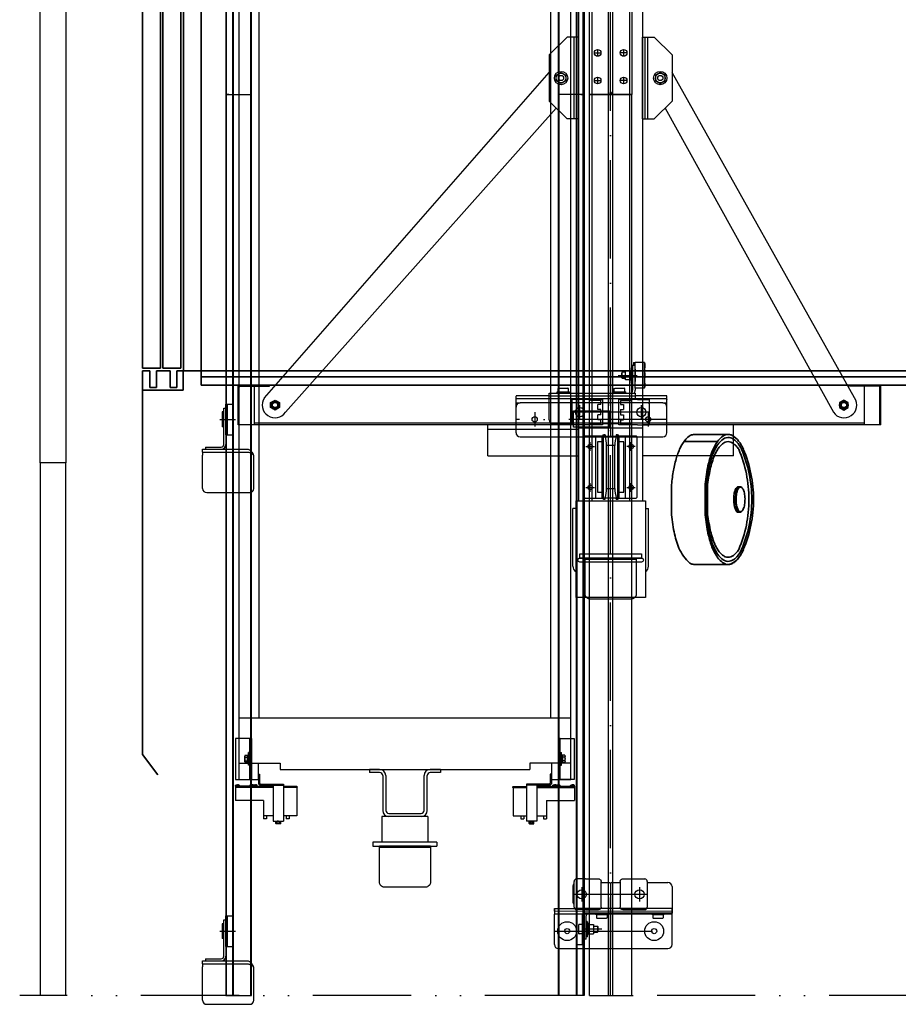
# Model space of a CAD drawing. Header units: millimetres. Extents: x 0 to 25777, y 0 to 11880.
# Tile 8 of 31: x 1815 to 3532, y 6017 to 7941. Entities that reach past the tile are written whole.
import ezdxf

# ---------------------------------------------------------------- set-up
doc = ezdxf.new("R2010")
doc.units = ezdxf.units.MM
doc.header["$LTSCALE"] = 16
for name, pattern in [('ACAD_ISO02W100', [15, 12, -3]), ('ACAD_ISO10W100', [18, 12, -3, 0, -3]), ('ACAD_ISO12W100', [21, 12, -3, 0, -3, 0, -3])]:
    doc.linetypes.add(name, pattern=pattern)
for name, color, linetype in [('Buffers', 161, 'Continuous'), ('Cars', 2, 'Continuous'), ('CarSlings', 252, 'Continuous'), ('CONT_70', 4, 'Continuous'), ('CWT', 252, 'Continuous'), ('DASH_25', 1, 'ACAD_ISO02W100'), ('DASHD_25', 1, 'ACAD_ISO10W100'), ('DASHDD_25', 1, 'ACAD_ISO12W100'), ('Fixings', 25, 'Continuous'), ('Guiderails', 30, 'Continuous')]:
    doc.layers.add(name, color=color, linetype=linetype)
for name, color, linetype, lineweight in [('Car', 2, 'Continuous', 35), ('Centerline', 1, 'ACAD_ISO10W100', 25), ('Doors', 2, 'Continuous', 35), ('Ropesusp', 5, 'Continuous', 35)]:
    doc.layers.add(name, color=color, linetype=linetype, lineweight=lineweight)

# ---------------------------------------------------------------- blocks, each defined once
blk = doc.blocks.new('T-0008158422_Section_TopShaft_0')
at = {"layer": 'CONT_70'}
blk.add_lwpolyline([(-1065, 1041), (-1065, 1041), (-1065, 1041), (-1115, 1041), (-1115, 4441), (-1065, 4441)], close=True, dxfattribs=at)
blk.add_lwpolyline([(-1065, 0), (-1065, 1041), (-1115, 1041), (-1115, 0)], dxfattribs=at)
at = {"layer": 'DASHD_25'}
blk.add_line((0, 0), (0, 4641), dxfattribs=at)
at = {"layer": 'DASHDD_25'}
blk.add_line((955, 0), (-1155, 0), dxfattribs=at)
blk = doc.blocks.new('*U1189')
at = {"layer": 'Centerline'}
blk.add_line((0, 0), (0, 1761), dxfattribs=at)
at = {"layer": 'Guiderails'}
for p, q in [((-41.25, 0), (-41.25, 1761)), ((-41.25, 1761), (41.25, 1761)), ((-4.5, 0), (-4.5, 1761)), ((4.5, 0), (4.5, 1761)), ((41.25, 0), (41.25, 1761)), ((-41.25, 0), (41.25, 0))]:
    blk.add_line(p, q, dxfattribs=at)
blk = doc.blocks.new('*U1191')
at = {"layer": 'Centerline'}
for p, q in [((0, 0), (0, 2500)), ((-31.9, 81), (-18.9, 81)), ((-25.4, 87.5), (-25.4, 74.5)), ((31.9, 81), (18.9, 81)), ((25.4, 87.5), (25.4, 74.5)), ((-31.9, 27), (-18.9, 27)), ((-25.4, 33.5), (-25.4, 20.5)), ((31.9, 27), (18.9, 27)), ((25.4, 33.5), (25.4, 20.5))]:
    blk.add_line(p, q, dxfattribs=at)
at = {"layer": 'Guiderails'}
for p, q in [((-41.2, 0), (-41.2, 2500)), ((-4.5, 0), (-4.5, 2500)), ((4.5, 0), (4.5, 2500)), ((41.3, 2500), (41.3, 0)), ((-1.5, 0), (-41.2, 0)), ((1.5, 3.5), (-1.5, 3.5)), ((-1.5, 3.5), (-1.5, 0)), ((1.5, 0), (1.5, 3.5)), ((41.3, 0), (1.5, 0))]:
    blk.add_line(p, q, dxfattribs=at)
for centre in [(-25.4, 81), (25.4, 81), (-25.4, 27), (25.4, 27)]:
    blk.add_circle(centre, 6.5, dxfattribs=at)
blk = doc.blocks.new('*U1197')
at = {"layer": 'Guiderails'}
for p, q in [((-344, 1760.7), (-350, 1760.7)), ((-350, 1760.7), (-350, 0)), ((-348.5, 0), (-348.5, 1760.7)), ((-344, 1761), (-300, 1761)), ((-344, 1761), (-344, 1760.7)), ((-336.5, 0), (-336.5, 1761)), ((-335, 0), (-335, 1761)), ((-301.5, 0), (-301.5, 1761)), ((-300, 0), (-300, 1761)), ((300, 0), (300, 1761)), ((344, 1761), (300, 1761)), ((301.5, 0), (301.5, 1761)), ((335, 0), (335, 1761)), ((336.5, 0), (336.5, 1761)), ((344, 1761), (344, 1760.7)), ((344, 1760.7), (350, 1760.7)), ((348.5, 0), (348.5, 1760.7)), ((350, 1760.7), (350, 0)), ((-350, 0), (-300, 0)), ((350, 0), (300, 0))]:
    blk.add_line(p, q, dxfattribs=at)
blk = doc.blocks.new('*U1198')
at = {"layer": 'Guiderails'}
for p, q in [((300, 0), (300, 2364)), ((301.5, 0), (301.5, 2364)), ((335, 0), (335, 2364)), ((336.5, 0), (336.5, 2364)), ((348.5, 0), (348.5, 2363.7)), ((350, 2363.7), (350, 0)), ((-350, 1559.7), (-350, 0)), ((-348.5, 0), (-348.5, 1559.7)), ((-336.5, 0), (-336.5, 1560)), ((-335, 0), (-335, 1560)), ((-301.5, 0), (-301.5, 1560)), ((-300, 0), (-300, 1560)), ((-350, 0), (-300, 0)), ((350, 0), (300, 0))]:
    blk.add_line(p, q, dxfattribs=at)
blk = doc.blocks.new('*U1201')
at = {"layer": 'Centerline'}
for p, q in [((-56.5, 85.9), (-56.5, 58.1)), ((0, 93), (0, -34)), ((56.5, 85.9), (56.5, 58.1)), ((-71.5, 72), (71.5, 72)), ((-110, 0), (120, 0)), ((-17.5, 4), (-55, 4))]:
    blk.add_line(p, q, dxfattribs=at)
at = {"layer": 'Fixings'}
for p, q in [((-71.5, 47), (-71.5, 97)), ((-49, 102), (-66.5, 102)), ((-49, 102), (-23.6, 102)), ((-18.5, 47), (-18.5, 97)), ((18.5, 97), (18.5, 47)), ((23.6, 102), (49, 102)), ((49, 102), (66.5, 102)), ((71.5, 97), (71.5, 47)), ((-74, 87), (-74, 58)), ((-18.5, 95), (-2, 95)), ((0, 93), (-2, 95)), ((2, 95), (0, 93)), ((2, 95), (18.5, 95)), ((71.5, 95), (112, 95)), ((120, 87), (120, 35)), ((-110, 39), (-110, 44)), ((-110, 44), (-110, 39)), ((-110, 44), (-70.5, 44)), ((-110, 39), (120, 39.5)), ((-110, 39), (-110, 33)), ((19.5, 44), (-70.5, 44)), ((-49, 42), (-66.5, 42)), ((-52, 35), (-52, 42)), ((-49, 42), (-23.6, 42)), ((120, 44), (19.5, 44)), ((23.6, 42), (49, 42)), ((49, 42), (66.5, 42)), ((120, -26), (120, 44)), ((-110, -26), (-110, 33)), ((120, 33), (-110, 33)), ((-65.9, 34), (-65.9, -26)), ((-65.9, 34), (-55, 34)), ((-55, -26), (-55, 34)), ((-55, 34), (-52, 34)), ((120, 35), (-52, 35)), ((-52, 34), (-52, 24)), ((-52, -16), (-52, 24)), ((-48, -16), (-48, 30)), ((-29.5, 35), (-29.5, 32.5)), ((-5.5, 32.5), (-29.5, 32.5)), ((-27.9, 31.9), (-27.9, 25.8)), ((-7.1, 31.9), (-27.9, 31.9)), ((-27.9, 25.8), (-26.5, 25)), ((-26.5, 31.9), (-26.5, 32.5)), ((-8.5, 25), (-26.5, 25)), ((-8.5, 31.9), (-8.5, 32.5)), ((-7.1, 25.8), (-8.5, 25)), ((-7.1, 31.9), (-7.1, 25.8)), ((-5.5, 35), (-5.5, 32.5)), ((80.5, 35), (80.5, 32.5)), ((104.5, 32.5), (80.5, 32.5)), ((102.9, 31.9), (82.1, 31.9)), ((82.1, 31.9), (82.1, 25.8)), ((82.1, 25.8), (83.5, 25)), ((83.5, 31.9), (83.5, 32.5)), ((101.5, 25), (83.5, 25)), ((101.5, 31.9), (101.5, 32.5)), ((102.9, 25.8), (101.5, 25)), ((102.9, 31.9), (102.9, 25.8)), ((104.5, 35), (104.5, 32.5)), ((-62.5, -5), (-62.5, 13)), ((-61.7, 13), (-62.5, 13)), ((-55, 13), (-61.7, 13)), ((-46, 19), (-48, 19)), ((-46, 19), (-46, -11)), ((-46, 18.5), (-45, 18.5)), ((-45, -10.5), (-45, 18.5)), ((-45, 18.5), (-44.1, 10.5)), ((-44.1, 13), (-44.1, -5)), ((-44.1, 13), (-33.3, 13)), ((-33.3, 13), (-33.3, -5)), ((-33.3, 10), (-25.5, 10)), ((-25.5, 10), (-25, 9.1)), ((-25, 9.1), (-25, -1.1)), ((-25, -1.1), (-25, 9.1)), ((-62.5, -5), (-61.7, -5)), ((-55, -5), (-61.7, -5)), ((-52, -16), (-52, -26)), ((-48, -16), (-52, -16)), ((-46, -11), (-48, -11)), ((-46, -10.5), (-45, -10.5)), ((-45, -10.5), (-44.1, -2.5)), ((-44.1, -5), (-33.3, -5)), ((-33.3, -2), (-25.5, -2)), ((-25.5, -2), (-25, -1.1)), ((-102, -34), (112, -34)), ((-65.9, -26), (-55, -26)), ((-55, -26), (-52, -26))]:
    blk.add_line(p, q, dxfattribs=at)
for centre, radius in [((-56.5, 72), 9), ((56.5, 72), 9), ((-85, 0), 18.5), ((-85, 0), 5.05), ((85, 0), 18.5), ((85, 0), 5.05)]:
    blk.add_circle(centre, radius, dxfattribs=at)
for centre, radius, start, end in [((-66.5, 97), 5, 90, 180), ((66.5, 97), 5, 0, 90), ((-66, 87), 8, 133.764, 180), ((112, 87), 8, 0, 90), ((-66, 58), 8, 180, 226.236), ((-66.5, 47), 5, 180, 270), ((66.5, 47), 5, 270, 0), ((-43, 30), 9, 145.992, 180), ((-43, 30), 5, 90, 180), ((-102, -26), 8, 180, 270), ((112, -26), 8, 270, 0)]:
    blk.add_arc(centre, radius, start, end, dxfattribs=at)
for points, knots in [([(-23.6, 102), (-22.9, 102), (-21.6, 101.8), (-19.9, 100.7), (-18.8, 99), (-18.5, 97.7), (-18.5, 97)], [0, 0, 0, 0, 0.250512, 0.500393, 0.749549, 1, 1, 1, 1]), ([(18.5, 97), (18.5, 97.7), (18.8, 99), (19.9, 100.7), (21.6, 101.8), (22.9, 102), (23.6, 102)], [0, 0, 0, 0, 0.250451, 0.499607, 0.749488, 1, 1, 1, 1]), ([(-110, 44), (-110, 44), (-110, 44), (-110, 44), (-110, 44)], [0, 0, 0, 0, 0.437296, 1, 1, 1, 1]), ([(-18.5, 47), (-18.5, 46.3), (-18.8, 45), (-19.9, 43.3), (-21.6, 42.2), (-22.9, 42), (-23.6, 42)], [0, 0, 0, 0, 0.250451, 0.499607, 0.749488, 1, 1, 1, 1]), ([(23.6, 42), (22.9, 42), (21.6, 42.2), (19.9, 43.3), (18.8, 45), (18.5, 46.3), (18.5, 47)], [0, 0, 0, 0, 0.250512, 0.500393, 0.749549, 1, 1, 1, 1])]:
    blk.add_open_spline(points, degree=3, knots=knots, dxfattribs=at)
blk.add_open_spline([(-110, 39), (-110, 39), (-110, 39), (-110, 39)], degree=3, dxfattribs=at)
blk = doc.blocks.new('*U1203')
at = {"layer": 'Centerline'}
for p, q in [((0, 93), (0, -34)), ((14.5, 86), (52, 86)), ((-60, 0.1), (-60, 27.9)), ((60, 0.1), (60, 27.9)), ((110, 0), (-185, 0)), ((-148.5, 13.9), (-148.5, -13.9)), ((75, 14), (-75, 14)), ((73.5, 13.9), (73.5, -13.9))]:
    blk.add_line(p, q, dxfattribs=at)
at = {"layer": 'Fixings'}
for p, q in [((41, 100.5), (40.1, 92.5)), ((41, 71), (41, 101)), ((41, 101), (43, 101)), ((43, 106), (43, 57)), ((43, 106), (48, 106)), ((44.5, 111), (44.5, 106)), ((44.5, 111), (44.5, 106)), ((44.5, 111), (48, 111)), ((48, 61), (48, 111)), ((66, 111), (48, 111)), ((48, 98), (48, 74)), ((66, 111), (66, 109)), ((66, 93.7), (66, 111)), ((67.4, 109), (66, 109)), ((67.1, 91), (67.1, 101)), ((67.4, 101), (67.1, 101)), ((67.4, 101), (67.4, 109)), ((22.5, 92), (22, 91.1)), ((22, 80.9), (22, 91.1)), ((22, 91.1), (22, 80.9)), ((22.5, 80), (22, 80.9)), ((29.2, 92), (22.5, 92)), ((29.2, 80), (22.5, 80)), ((29.2, 77), (29.2, 95)), ((40.1, 95), (29.2, 95)), ((40.1, 77), (29.2, 77)), ((40.1, 77), (40.1, 95)), ((41, 71.5), (40.1, 79.5)), ((66, 61), (66, 78.3)), ((67.4, 91), (67.1, 91)), ((67.1, 71), (67.1, 81)), ((67.4, 81), (67.1, 81)), ((67.4, 81), (67.4, 91)), ((-102.9, 60.2), (-101.5, 61)), ((-102.9, 54.1), (-102.9, 60.2)), ((-101.5, 61), (-83.5, 61)), ((-82.1, 60.2), (-83.5, 61)), ((-82.1, 54.1), (-82.1, 60.2)), ((7.1, 60.2), (8.5, 61)), ((7.1, 54.1), (7.1, 60.2)), ((8.5, 61), (26.5, 61)), ((27.9, 60.2), (26.5, 61)), ((27.9, 54.1), (27.9, 60.2)), ((41, 71), (43, 71)), ((48, 61), (48, 57)), ((66, 61), (48, 61)), ((66, 61), (66, 63)), ((67.4, 63), (66, 63)), ((67.4, 71), (67.1, 71)), ((67.4, 63), (67.4, 71)), ((-185, 32), (-185, 45.4)), ((-120, 46), (-184, 46)), ((-120, 40), (-184, 40)), ((-120, 51), (47.9, 51)), ((-120, 40), (-120, 51)), ((-120, 46), (48, 46)), ((109, 40), (-120, 40)), ((-120, -1), (-120, 40)), ((-104.5, 53.5), (-80.5, 53.5)), ((-104.5, 51), (-104.5, 53.5)), ((-102.9, 54.1), (-82.1, 54.1)), ((-101.5, 54.1), (-101.5, 53.5)), ((-83.5, 54.1), (-83.5, 53.5)), ((-80.5, 51), (-80.5, 53.5)), ((-52.5, 39), (-75, 39)), ((-75, -11), (-75, 39)), ((-39.5, 39), (-52.5, 39)), ((-39.7, 39), (-39.7, 37)), ((-39.5, 39), (-16, 39)), ((-16, 39), (-16, -11)), ((-16, 39), (-16, -11)), ((5.5, 51), (5.5, 53.5)), ((5.5, 53.5), (29.5, 53.5)), ((7.1, 54.1), (27.9, 54.1)), ((8.5, 54.1), (8.5, 53.5)), ((16, -11), (16, 39)), ((16, -11), (16, 39)), ((39.5, 39), (16, 39)), ((26.5, 54.1), (26.5, 53.5)), ((29.5, 51), (29.5, 53.5)), ((52.5, 39), (39.5, 39)), ((39.7, 39), (39.7, 37)), ((48, 50.9), (48, 40)), ((109, 46), (48, 46)), ((52.5, 39), (75, 39)), ((75, 39), (75, -11)), ((110, 32), (110, 45.4)), ((-185, 32), (-177, 32)), ((-185, -26), (-185, 32)), ((-83.5, 32), (-177, 32)), ((8.5, 32), (-83.5, 32)), ((-19.5, 37), (-39.7, 37)), ((-24.8, 19), (-24.8, 29)), ((-19.5, 29), (-24.8, 29)), ((-19.5, 29), (-19.5, 37)), ((42.2, 32), (8.5, 32)), ((19.5, 37), (19.5, 29)), ((19.5, 37), (39.7, 37)), ((19.5, 29), (24.8, 29)), ((24.8, 29), (24.8, 19)), ((102, 32), (42.2, 32)), ((76, -1), (76, 27)), ((102, 32), (110, 32)), ((110, -26), (110, 32)), ((-72.5, 17), (-2.5, 17)), ((-72.5, -15), (-72.5, 17)), ((-19.5, 19), (-24.8, 19)), ((-24.8, -1), (-24.8, 9)), ((-19.5, 9), (-24.8, 9)), ((-19.5, 9), (-19.5, 19)), ((-2.5, 17), (-2.5, -15)), ((19.5, 19), (19.5, 9)), ((19.5, 19), (24.8, 19)), ((19.5, 9), (24.8, 9)), ((24.8, 9), (24.8, -1)), ((-75, -9), (-112, -9)), ((-52.5, -11), (-75, -11)), ((-2.5, -15), (-72.5, -15)), ((-39.5, -11), (-52.5, -11)), ((-39.7, -11), (-39.7, -9)), ((-19.5, -9), (-39.7, -9)), ((-16, -11), (-39.5, -11)), ((-19.5, -1), (-24.8, -1)), ((-19.5, -9), (-19.5, -1)), ((-2, -9), (-16, -9)), ((-2, -9), (0, -7)), ((0, -7), (2, -9)), ((16, -9), (2, -9)), ((39.5, -11), (16, -11)), ((19.5, -1), (19.5, -9)), ((19.5, -1), (24.8, -1)), ((19.5, -9), (39.7, -9)), ((52.5, -11), (39.5, -11)), ((39.7, -11), (39.7, -9)), ((52.5, -11), (75, -11)), ((-177, -34), (102, -34))]:
    blk.add_line(p, q, dxfattribs=at)
for centre, radius in [((-60, 14), 9), ((60, 14), 9), ((-148.5, 0), 5.05), ((73.5, 0), 5.05)]:
    blk.add_circle(centre, radius, dxfattribs=at)
for centre, radius, start, end in [((37, 57), 6, 270, 0), ((37, 57), 11, 326.7211, 0), ((53, 40), 5, 180, 191.6279), ((-177, 24), 8, 90, 180), ((68, 27), 8, 0, 28.5064), ((102, 24), 8, 0, 90), ((-112, -1), 8, 180, 270), ((68, -1), 8, 331.4936, 0), ((-177, -26), 8, 180, 270), ((102, -26), 8, 270, 0)]:
    blk.add_arc(centre, radius, start, end, dxfattribs=at)
blk.add_ellipse((65.8, 86), major_axis=(0, -8), ratio=0.069927, start_param=0.255389, end_param=2.886204, dxfattribs=at)
for points, knots in [([(-184, 46), (-184.1, 46), (-184.4, 46), (-184.7, 45.9), (-185, 45.7), (-185, 45.5), (-185, 45.4)], [0, 0, 0, 0, 0.343339, 0.60164, 0.800906, 1, 1, 1, 1]), ([(-185, 39), (-185, 39.2), (-184.9, 39.9), (-184.2, 40), (-184, 40)], [0, 0, 0, 0, 0.5, 1, 1, 1, 1]), ([(48, 50.9), (48, 50.9), (48, 51), (47.9, 51), (47.9, 51)], [0, 0, 0, 0, 0.176235, 1, 1, 1, 1]), ([(110, 45.4), (110, 45.5), (110, 45.7), (109.7, 45.9), (109.4, 46), (109.1, 46), (109, 46)], [0, 0, 0, 0, 0.199094, 0.39836, 0.656661, 1, 1, 1, 1]), ([(109, 40), (109.2, 40), (109.9, 39.9), (110, 39.2), (110, 39)], [0, 0, 0, 0, 0.500001, 1, 1, 1, 1])]:
    blk.add_open_spline(points, degree=3, knots=knots, dxfattribs=at)
blk = doc.blocks.new('*U1207')
at = {"layer": 'Centerline'}
blk.add_line((-12, 0), (18.9, 0), dxfattribs=at)
at = {"layer": 'Fixings'}
for p, q in [((-4, -49), (-4, 22)), ((-4, 22), (0, 22)), ((0, -30), (0, 30)), ((0, 30), (13.9, 30)), ((3, -30), (3, 30)), ((13.9, -30), (13.9, 30)), ((-7, 14.5), (-7, -14.5)), ((-4, 14.5), (-7, 14.5)), ((0, 14), (0, -49)), ((-4, -14.5), (-7, -14.5)), ((0, -30), (13.9, -30)), ((-40, -54), (-40, -58)), ((-40, -54), (-9, -54)), ((-45.5, -64), (-45.5, -58)), ((-45.5, -58), (-9, -58)), ((-45.5, -64), (-45.5, -70)), ((-45.5, -64), (42.1, -64)), ((-45.5, -135), (-45.5, -70)), ((-8.5, -58), (42.1, -58)), ((54.5, -135), (54.5, -73)), ((-37.5, -143), (46.5, -143))]:
    blk.add_line(p, q, dxfattribs=at)
for centre, radius, start, end in [((-9, -49), 9, 270, 0), ((-9, -49), 5, 270, 0), ((46.5, -73), 8, 0, 21.7822), ((-37.5, -135), 8, 180, 270), ((46.5, -135), 8, 270, 0)]:
    blk.add_arc(centre, radius, start, end, dxfattribs=at)
for points, knots in [([(42.1, -58), (42.9, -58), (44.8, -58.5), (47.3, -60.2), (49.7, -62.8), (51.3, -64.8), (52.1, -65.9)], [0, 0, 0, 0, 0.194813, 0.42111, 0.691209, 1, 1, 1, 1]), ([(42.1, -64), (42.9, -64), (44.6, -64.2), (47.2, -65), (49.6, -66.3), (51.2, -67.4), (52.1, -67.9)], [0, 0, 0, 0, 0.230546, 0.471339, 0.727988, 1, 1, 1, 1]), ([(52.1, -65.9), (52.3, -66.2), (53.1, -67.4), (53.6, -68.9), (53.9, -70)], [0, 0, 0, 0, 0.233003, 1, 1, 1, 1]), ([(53.9, -70), (53.8, -69.8), (53.3, -69), (52.6, -68.3), (52.1, -67.9)], [0, 0, 0, 0, 0.253129, 1, 1, 1, 1])]:
    blk.add_open_spline(points, degree=3, knots=knots, dxfattribs=at)
blk = doc.blocks.new('*U1216')
at = {"layer": 'CWT'}
for p, q in [((-324, -20), (-324, 2380)), ((324, -20), (324, 2380)), ((-285, 100), (-285, 2252.7)), ((285, 100), (285, 2252.7)), ((324, 100), (-324, 100)), ((-324, 12), (-244, 12)), ((-287, 12), (-287, -20)), ((-244, 12), (-244, 0)), ((324, 12), (244, 12)), ((244, 12), (244, 0)), ((287, -20), (287, 12)), ((-244, 0), (244, 0)), ((-324, -20), (-287, -20)), ((287, -20), (324, -20))]:
    blk.add_line(p, q, dxfattribs=at)
blk = doc.blocks.new('KONE-CWT-BUFFERSPACER_51027139-FRONT')
at = {"layer": 'CWT'}
for p, q in [((-69.5, 0), (-69.5, -6)), ((-49.5, 0), (-69.5, 0)), ((69.5, 0), (49.5, 0)), ((69.5, 0), (69.5, -6)), ((-49.5, -6), (-69.5, -6)), ((-43.5, -12), (-43.5, -80)), ((-37.5, -12), (-37.5, -80)), ((37.5, -80), (37.5, -12)), ((43.5, -80), (43.5, -12)), ((69.5, -6), (49.5, -6)), ((-45, -92), (-45, -142)), ((45, -92), (-45, -92)), ((-31.5, -86), (31.5, -86)), ((45, -92), (45, -142)), ((-62.5, -142), (-62.5, -150)), ((62.5, -142), (-62.5, -142)), ((-62.5, -150), (62.5, -150)), ((62.5, -142), (62.5, -150))]:
    blk.add_line(p, q, dxfattribs=at)
for centre, radius, start, end in [((-49.5, -12), 12, 0, 90), ((49.5, -12), 12, 90, 180), ((-49.5, -12), 6, 0, 90), ((49.5, -12), 6, 90, 180), ((-31.5, -80), 12, 180, 270), ((-31.5, -80), 6, 180, 270), ((31.5, -80), 12, 270, 0), ((31.5, -80), 6, 270, 0)]:
    blk.add_arc(centre, radius, start, end, dxfattribs=at)
blk = doc.blocks.new('*U1220')
at = {"layer": 'Buffers'}
for p, q in [((40, 80), (-40, 80)), ((-50, 70), (-50, 0)), ((50, 0), (50, 70)), ((-50, 2), (50, 2)), ((50, 0), (-50, 0)), ((-50, 0), (50, 0))]:
    blk.add_line(p, q, dxfattribs=at)
for centre, start, end in [((-40, 70), 90, 180.0007), ((40, 70), 359.9937, 90)]:
    blk.add_arc(centre, 10, start, end, dxfattribs=at)
blk = doc.blocks.new('KONE-COM-SLG7-SIDE_BOTTOM')
at = {"layer": 'CarSlings', "ltscale": 0.25}
for p, q in [((-3, 40), (0, 40)), ((0, 40), (0, -40)), ((-12.9, -5.4), (-12.9, 5.4)), ((-12.3, 7.2), (-7.6, 7.2)), ((-12.3, 3.6), (-7.6, 3.6)), ((-7.6, -7.4), (-7.6, 7.4)), ((-7.6, 7.4), (-6, 7.4)), ((-7.6, 7.2), (-7.6, -7.2)), ((-6, -12.5), (-6, 12.5)), ((-3, 12.5), (-6, 12.5)), ((-6, 7.4), (-6, -7.4)), ((-12.3, -3.6), (-7.6, -3.6)), ((-7.6, -7.2), (-12.3, -7.2)), ((-6, -7.4), (-7.6, -7.4)), ((-3, -12.5), (-6, -12.5)), ((-3, -40), (0, -40))]:
    blk.add_line(p, q, dxfattribs=at)
blk.add_lwpolyline([(-31, 40), (-31, -40), (-3, -40), (-3, 40)], close=True, dxfattribs=at)
for centre, radius, start, end in [((-10, 5.4), 2.86, 141.0299, 218.9701), ((-2.4, 0), 10.5, 159.9349, 200.0651), ((-10, -5.4), 2.86, 141.0299, 218.9701)]:
    blk.add_arc(centre, radius, start, end, dxfattribs=at)
blk = doc.blocks.new('KONE-COM-LUBRICATOR-SIDE_BOTTOM')
at = {"layer": 'CarSlings'}
for p, q in [((0, 11), (0, -6.5)), ((0, 11), (2.5, 11)), ((2.5, 11), (2.5, -6.5)), ((-45, -12.5), (-44.9, -11.6)), ((-10, -12.5), (-45, -12.5)), ((-45, -12.5), (-45, -40.5)), ((-45, -12.5), (-37, -12.5)), ((29, -13.5), (-45, -13.5)), ((29, -15.5), (-45, -15.5)), ((-37.2, -12.5), (-44.8, -12.5)), ((-44.8, -12.5), (-37.2, -12.5)), ((-43.3, -10.1), (-41.5, -10.1)), ((-41.5, -10.1), (-41.5, -10.4)), ((-41.5, -10.4), (-40.5, -10.4)), ((-38.7, -10.1), (-40.5, -10.1)), ((-40.5, -10.4), (-40.5, -10.1)), ((-37, -12.5), (-37.1, -11.6)), ((-17, -12.5), (-16.9, -11.6)), ((-17, -12.5), (-9, -12.5)), ((-16.8, -12.5), (-9.2, -12.5)), ((-9.2, -12.5), (-16.8, -12.5)), ((-15.3, -10.1), (-13.5, -10.1)), ((-13.5, -10.1), (-13.5, -10.4)), ((-13.5, -10.4), (-12.5, -10.4)), ((-10.7, -10.1), (-12.5, -10.1)), ((-12.5, -10.4), (-12.5, -10.1)), ((-10, -12.5), (-2, -12.5)), ((-10, -12.5), (-10, -13.5)), ((-2, -12.5), (-9.8, -12.5)), ((-9.8, -12.5), (-2.2, -12.5)), ((-9, -12.5), (-9.1, -11.6)), ((-8.3, -10.1), (-6.5, -10.1)), ((-6.5, -10.1), (-6.5, -10.4)), ((-6.5, -10.4), (-5.5, -10.4)), ((-5.5, -10.4), (-5.5, -10.1)), ((-3.7, -10.1), (-5.5, -10.1)), ((-5, -13.5), (-5, -15.2)), ((3, -15.2), (-5, -15.2)), ((-2, -12.5), (-2.1, -11.6)), ((-2, -13.5), (-2, -12.5)), ((1.7, -13.5), (29, -13.5)), ((3, -13.5), (3, -15.2)), ((4.5, -8.5), (49, -8.5)), ((4.5, -11), (49, -11)), ((29, -11), (29, -81)), ((49, -8.5), (49, -11)), ((49, -11), (49, -81)), ((75, -13.5), (49, -13.5)), ((75, -15.5), (49, -15.5)), ((75, -13.5), (75, -70.5)), ((10, -40.5), (-45, -40.5)), ((10, -40.5), (10, -70.5)), ((29, -70.5), (10, -70.5)), ((10, -70.5), (10, -76.5)), ((16, -76.5), (10, -76.5)), ((16, -70.5), (16, -76.5)), ((75, -70.5), (49, -70.5)), ((54, -70.5), (54, -76.5)), ((60, -76.5), (54, -76.5)), ((60, -70.5), (60, -76.5)), ((29, -81), (49, -81)), ((39, -82.7), (34.4, -82.7)), ((34.4, -85.7), (34.4, -82.7)), ((34.9, -86), (34.4, -85.7)), ((43.1, -86), (34.9, -86)), ((39, -82.5), (35.5, -82.5)), ((35.5, -82.7), (35.5, -82.5)), ((39, -81), (36.5, -81)), ((36.5, -82.3), (36.5, -81)), ((37, -81), (36.5, -82)), ((36.7, -85.7), (36.7, -82.7)), ((39, -81), (41.5, -81)), ((39, -82.5), (42.4, -82.5)), ((39, -82.7), (43.6, -82.7)), ((41, -81), (41.5, -82)), ((41.3, -85.7), (41.3, -82.7)), ((41.5, -82.3), (41.5, -81)), ((42.4, -82.7), (42.4, -82.5)), ((43.1, -86), (43.6, -85.7)), ((43.6, -85.7), (43.6, -82.7))]:
    blk.add_line(p, q, dxfattribs=at)
for centre, radius, start, end in [((-43.3, -11.7), 1.6, 90.0018, 174.9982), ((-38.7, -11.7), 1.6, 4.9998, 90.0002), ((-15.3, -11.7), 1.6, 90.0018, 174.9982), ((-10.7, -11.7), 1.6, 4.9998, 90.0002), ((-8.3, -11.7), 1.6, 90.0018, 137.3129), ((-3.7, -11.7), 1.6, 4.9998, 90.0002), ((4.5, -6.5), 4.5, 180, 270), ((4.5, -6.5), 2, 180, 270), ((75, -14.7), 1.15, 270, 90), ((75, -14.7), 0.85, 270, 90), ((35.5, -83.5), 2.45, 241.9275, 298.0725), ((36.3, -82.3), 0.2, 270, 0), ((39, -76.6), 9.38, 255.75, 284.25), ((42.5, -83.5), 2.45, 241.9275, 298.0725), ((41.7, -82.3), 0.2, 180, 270)]:
    blk.add_arc(centre, radius, start, end, dxfattribs=at)
blk = doc.blocks.new('*U1223')
at = {"layer": 'Car', "ltscale": 3}
for p, q in [((-700, 2111), (-700, -28)), ((-735, 0), (-735, 2000)), ((-735, 0), (-700, 0)), ((-700, 0), (700, 0)), ((-700, -12), (700, -12)), ((-700, -28), (700, -28))]:
    blk.add_line(p, q, dxfattribs=at)
blk = doc.blocks.new('*U1158')
at = {"layer": 'Doors', "ltscale": 0.25}
for p, q in [((-75, 2028), (-75, 5)), ((-40, 5), (-40, 2028)), ((-35, 5), (-35, 2028)), ((0, 5), (0, 2028)), ((-75, 5), (-40, 5)), ((-35, 5), (0, 5))]:
    blk.add_line(p, q, dxfattribs=at)
blk = doc.blocks.new('*U1157')
at = {"layer": 'Doors', "ltscale": 0.25}
for p, q in [((-39.8, 0), (-25.8, 0)), ((-39.8, -38), (-39.8, 0)), ((-39.8, 0), (-39.8, -749.9)), ((-25.8, 0), (-25.8, -33)), ((-12.8, -33), (-12.8, 0)), ((-12.8, 0), (13.8, 0)), ((13.8, 0), (13.8, -33)), ((26.8, -33), (26.8, 0)), ((26.8, 0), (39.8, 0)), ((39.8, 0), (39.8, -38)), ((39.8, -38), (-39.8, -38)), ((-25.8, -33), (-12.8, -33)), ((13.8, -33), (26.8, -33)), ((-39.8, -749.9), (-9.8, -789.9))]:
    blk.add_line(p, q, dxfattribs=at)
blk = doc.blocks.new('*U1139')
at = {"layer": 'CarSlings'}
for p, q in [((-62, -226), (-62, 2390)), ((-37, 2386), (-37, -226)), ((37, 2386), (37, -226)), ((62, 2390), (62, -226)), ((-728, 0), (-62, 0)), ((62, 0), (528, 0)), ((467, -2), (467, 0)), ((528, -78), (528, 0)), ((-728, -78), (-728, 0)), ((-726, -78), (-726, -4)), ((-724, -2), (-667, -2)), ((-696, -78), (-696, -2)), ((-667, -2), (-667, 0)), ((-119, 0), (-79, 0)), ((-62, -72), (-62, -10)), ((524, -2), (467, -2)), ((496, -78), (496, -2)), ((526, -78), (526, -4)), ((-696, -74), (-62, -74)), ((-62, -84), (-62, -74)), ((-62, -74), (62, -74)), ((62, -74), (496, -74)), ((62, -74), (62, -84)), ((-119, -78), (-728, -78)), ((-240, -138), (-240, -78)), ((-62, -78), (-240, -78)), ((-240, -86), (-62, -86)), ((62, -84), (-62, -84)), ((240, -78), (62, -78)), ((528, -78), (62, -78)), ((240, -138), (240, -78)), ((-240, -138), (-62, -138)), ((240, -138), (62, -138)), ((-68, -226), (68, -226)), ((-68, -226), (-68, -415)), ((68, -226), (68, -415)), ((-68, -241), (-74, -241)), ((-74, -354), (-74, -241)), ((68, -241), (74, -241)), ((74, -354), (74, -241)), ((68, -378.9), (68, -415)), ((68, -415), (-68, -415))]:
    blk.add_line(p, q, dxfattribs=at)
for centre, radius, start, end in [((524, -4), 4, 0, 90), ((-724, -4), 4, 90, 180), ((-724, -4), 2, 90, 180), ((524, -4), 2, 0, 90), ((-62, -354), 12, 180, 240), ((62, -354), 12, 300, 0)]:
    blk.add_arc(centre, radius, start, end, dxfattribs=at)
at = {"layer": 'DASH_25'}
for p, q in [((-60, -338), (-60, -330)), ((-60, -330), (60, -330)), ((60, -338), (-60, -338)), ((60, -330), (60, -338))]:
    blk.add_line(p, q, dxfattribs=at)
blk = doc.blocks.new('*U1141')
at = {"layer": 'CarSlings'}
for p, q in [((-120, 45), (-85, 80)), ((-62, 80), (-85, 80)), ((-72, 80), (-72, -80)), ((-67, 80), (-67, -80)), ((-62, -80), (-62, 80)), ((62, 80), (85, 80)), ((62, -80), (62, 80)), ((67, 80), (67, -80)), ((72, 80), (72, -80)), ((120, 45), (85, 80)), ((-120, 45), (-120, -45)), ((120, 45), (120, -45)), ((-676.7, -625), (-120, 10.6)), ((-106.5, 5.5), (-97, 11)), ((-106.5, -5.5), (-106.5, 5.5)), ((-97, 11), (-87.5, 5.5)), ((-87.5, 5.5), (-87.5, -5.5)), ((97, 11), (87.5, 5.5)), ((87.5, 5.5), (87.5, -5.5)), ((106.5, 5.5), (97, 11)), ((106.5, -5.5), (106.5, 5.5)), ((476.7, -625), (120, 10.6)), ((-97, -11), (-106.5, -5.5)), ((-87.5, -5.5), (-97, -11)), ((87.5, -5.5), (97, -11)), ((97, -11), (106.5, -5.5)), ((-85, -80), (-120, -45)), ((85, -80), (120, -45)), ((-106.4, -58.6), (-635.3, -653)), ((106.4, -58.6), (435.3, -653)), ((-62, -80), (-85, -80)), ((62, -80), (85, -80)), ((-664.5, -634.1), (-656, -629.2)), ((-664.5, -643.9), (-664.5, -634.1)), ((-656, -629.2), (-647.5, -634.1)), ((-647.5, -634.1), (-647.5, -643.9)), ((456, -629.2), (447.5, -634.1)), ((447.5, -634.1), (447.5, -643.9)), ((464.5, -634.1), (456, -629.2)), ((464.5, -643.9), (464.5, -634.1)), ((-656, -648.8), (-664.5, -643.9)), ((-656, -648.8), (-664.5, -643.9)), ((-647.5, -643.9), (-656, -648.8)), ((-647.5, -643.9), (-656, -648.8)), ((447.5, -643.9), (456, -648.8)), ((447.5, -643.9), (456, -648.8)), ((456, -648.8), (464.5, -643.9)), ((456, -648.8), (464.5, -643.9))]:
    blk.add_line(p, q, dxfattribs=at)
for centre, radius in [((-97, 0), 13), ((-97, 0), 9.5), ((-97, 0), 5.05), ((97, 0), 13), ((97, 0), 9.5), ((97, 0), 5.05), ((-656, -639), 8.5), ((-656, -639), 6.5), ((-656, -639), 5.3), ((-656, -639), 5.1), ((-656, -639), 5.05), ((456, -639), 8.5), ((456, -639), 6.5), ((456, -639), 5.3), ((456, -639), 5.1), ((456, -639), 5.05)]:
    blk.add_circle(centre, radius, dxfattribs=at)
for centre, start, end in [((-656, -639), 146.0007, 326.0007), ((456, -639), 213.9993, 33.9993)]:
    blk.add_arc(centre, 25, start, end, dxfattribs=at)
blk = doc.blocks.new('*U1143')
at = {"layer": 'Ropesusp'}
for p, q in [((-89.6, 126.5), (-24, 126.5)), ((-108.5, 112.5), (-45.1, 112.5)), ((-51.4, 94.4), (-51.4, 94.3)), ((-51.1, 95.1), (-51.1, 95)), ((-51.1, 95), (-51.1, 95)), ((-135.1, 24.5), (-135.1, -25.5)), ((-69.4, -25.5), (-69.4, 24.5)), ((-67.2, -25.5), (-67.2, 24.5)), ((-64.8, -25.5), (-64.8, 24.5)), ((-0.9, 24.5), (-4.2, 24.5)), ((3.4, 21.6), (2.6, 22.5)), ((-0.9, -25.5), (-4.2, -25.5)), ((3.4, -22.6), (2.6, -23.5)), ((-51.4, -95.4), (-51.4, -95.3)), ((-51.1, -96), (-51.1, -95.9)), ((-51.1, -96.1), (-51.1, -96)), ((-89.6, -127.5), (-24, -127.5))]:
    blk.add_line(p, q, dxfattribs=at)
for centre, radius, start, end in [((-24.1, 102.4), 18.1, 51.9283, 133.5118), ((-39.2, 83), 42.9, 41.8656, 42.1506), ((-40.4, 81.9), 44.4, 40.5669, 41.8597), ((-232, 0), 248.4, 359.8921, 23.1195), ((-226.5, 0), 248.4, 359.8896, 23.1195), ((-223, 0), 248.4, 359.8877, 23.1195), ((43.7, 50.5), 104.8, 154.8795, 155.2315), ((3.8, 15.4), 10.9, 140.6905, 144.421), ((-1.4, 17.7), 6.15, 49.7563, 50.8087), ((13.2, 8.6), 25.4, 157.2141, 158.1061), ((-232, -1), 248.4, 336.8805, 0.1079), ((-226.5, -1), 248.4, 336.8805, 0.1104), ((-223, -1), 248.4, 336.8805, 0.1123), ((-42.5, -61.2), 85.1, 203.8362, 228.3374), ((43.7, -51.5), 104.8, 204.7685, 205.1205), ((-39.2, -83.9), 42.9, 317.8494, 318.1344), ((-40.4, -82.9), 44.4, 318.1403, 319.4331), ((-24.1, -103.4), 18.1, 226.4882, 308.0717)]:
    blk.add_arc(centre, radius, start, end, dxfattribs=at)
for points, knots in [([(-106.7, 117.5), (-112.3, 110.9), (-119.1, 98.9), (-126.7, 77.8), (-132.2, 52.4), (-134.4, 34.1), (-135.1, 24.5)], [0, 0, 0, 0, 0.189161, 0.424543, 0.698764, 1, 1, 1, 1]), ([(-95.5, 125.5), (-96.5, 125.1), (-100.7, 123.3), (-104.3, 120.2), (-106.7, 117.5)], [0, 0, 0, 0, 0.226476, 1, 1, 1, 1]), ([(-89.6, 126.5), (-91.1, 126.5), (-93.1, 126.2), (-95, 125.7), (-95.5, 125.5)], [0, 0, 0, 0, 0.743911, 1, 1, 1, 1]), ([(-42.8, 115.5), (-45.5, 112.3), (-50.4, 104.7), (-54.1, 96.4), (-55.8, 91.8)], [0, 0, 0, 0, 0.457898, 1, 1, 1, 1]), ([(-36.5, 115.5), (-39.5, 113.2), (-45, 106.7), (-49.1, 99.3), (-51.1, 95.1)], [0, 0, 0, 0, 0.448317, 1, 1, 1, 1]), ([(-29.9, 125.5), (-30.9, 125.1), (-35.1, 123.3), (-38.7, 120.2), (-42.8, 115.5)], [0, 0, 0, 0, 0.226476, 1, 1, 1, 1]), ([(-24, 126.5), (-25.5, 126.5), (-27.5, 126.2), (-29.4, 125.7), (-29.9, 125.5)], [0, 0, 0, 0, 0.743911, 1, 1, 1, 1]), ([(-18.1, 125.5), (-18.5, 125.7), (-20.5, 126.2), (-22.5, 126.5), (-24, 126.5)], [0, 0, 0, 0, 0.256089, 1, 1, 1, 1]), ([(5.5, 97.5), (3, 103.2), (-2.1, 112.9), (-9.9, 121), (-18.1, 125.5)], [0, 0, 0, 0, 0.565818, 1, 1, 1, 1]), ([(-50.5, 86), (-50.1, 86.9), (-48.5, 90.5), (-46.7, 94), (-45.2, 96.4)], [0, 0, 0, 0, 0.264358, 1, 1, 1, 1]), ([(-45.2, 96.4), (-43.7, 98.8), (-40.7, 103.1), (-35.6, 108.2), (-30.1, 111.5), (-24.4, 112.8), (-18.6, 111.9), (-13.1, 108.8), (-7.9, 103.9), (-4.9, 99.8), (-3.5, 97.5)], [0, 0, 0, 0, 0.154888, 0.287634, 0.401865, 0.504773, 0.60684, 0.718837, 0.848523, 1, 1, 1, 1]), ([(1.9, 97.5), (1.3, 98.8), (-1.2, 103.5), (-4.1, 107.9), (-6.6, 110.8)], [0, 0, 0, 0, 0.272833, 1, 1, 1, 1]), ([(-51.4, 94.3), (-53.6, 89.6), (-57.5, 79.4), (-63.6, 56.2), (-66.2, 37.5), (-67.2, 24.5)], [0, 0, 0, 0, 0.214303, 0.456097, 1, 1, 1, 1]), ([(-64.8, 24.5), (-63.3, 35.9), (-60.3, 56.8), (-54.4, 77.1), (-50.5, 86)], [0, 0, 0, 0, 0.540959, 1, 1, 1, 1]), ([(-55.8, 91.8), (-56.4, 90.5), (-58.5, 84.7), (-60.3, 78.8), (-61.5, 74.2)], [0, 0, 0, 0, 0.237889, 1, 1, 1, 1]), ([(-61.5, 74.2), (-62.5, 70.4), (-66.3, 54.1), (-68.5, 37.3), (-69.4, 24.5)], [0, 0, 0, 0, 0.233978, 1, 1, 1, 1]), ([(-10.2, 18.4), (-9.8, 19.3), (-9.1, 20.7), (-7.9, 22.5), (-6.7, 23.6), (-5.5, 24.3), (-4.6, 24.5), (-4.2, 24.5)], [0, 0, 0, 0, 0.325268, 0.532568, 0.70983, 0.862237, 1, 1, 1, 1]), ([(-5.1, 21.8), (-5.8, 20.8), (-7.1, 18.3), (-9.1, 12.2), (-10.3, 3.2), (-10, -6.2), (-8.9, -13.4), (-7.9, -16.7), (-7.4, -18.2)], [0, 0, 0, 0, 0.090671, 0.20166, 0.467424, 0.751089, 0.882966, 1, 1, 1, 1]), ([(2.5, 22.5), (2.1, 22.9), (1.2, 23.4), (-1, 23.7), (-3.1, 22.2), (-4.6, 20.1), (-6.3, 16.7), (-7.8, 11.5), (-8.7, 4.3), (-8.9, -3.4), (-8.1, -10.7), (-7, -15.4), (-6.2, -17.5)], [0, 0, 0, 0, 0.034757, 0.065725, 0.134999, 0.181226, 0.236262, 0.370509, 0.528663, 0.696609, 0.858642, 1, 1, 1, 1]), ([(-0.9, 24.5), (-1.6, 24.5), (-3.1, 24), (-4.1, 23), (-4.6, 22.4)], [0, 0, 0, 0, 0.448426, 1, 1, 1, 1]), ([(2.6, 22.5), (2.1, 23.1), (1.1, 24.1), (-0.3, 24.5), (-0.9, 24.5)], [0, 0, 0, 0, 0.548756, 1, 1, 1, 1]), ([(3.4, 21.6), (3.4, 21.7), (3.1, 22), (2.8, 22.3), (2.6, 22.4)], [0, 0, 0, 0, 0.26169, 1, 1, 1, 1]), ([(6.2, 16.5), (5.8, 17.5), (5.1, 19.3), (4, 20.9), (3.4, 21.6)], [0, 0, 0, 0, 0.547221, 1, 1, 1, 1]), ([(-10.6, -18.2), (-11.6, -15.5), (-13, -9.4), (-13.6, 0.1), (-12.8, 9.5), (-11.4, 15.4), (-10.3, 18)], [0, 0, 0, 0, 0.234693, 0.504264, 0.771566, 1, 1, 1, 1]), ([(3.4, -22.6), (4.2, -21.7), (5.5, -19.4), (7, -15.4), (8.1, -10.5), (8.9, -3.1), (8.8, 4.5), (7.6, 11.7), (6.7, 15), (6.2, 16.5)], [0, 0, 0, 0, 0.08599, 0.193864, 0.320151, 0.459149, 0.746831, 0.881103, 1, 1, 1, 1]), ([(-4.2, -25.5), (-4.8, -25.5), (-6.2, -25.1), (-7.9, -23.5), (-9.4, -21.1), (-10.3, -19.2), (-10.6, -18.2)], [0, 0, 0, 0, 0.179599, 0.396355, 0.668718, 1, 1, 1, 1]), ([(-7.4, -18.2), (-7, -19.2), (-6.2, -21.1), (-4.6, -23.5), (-2.9, -25.1), (-1.5, -25.5), (-0.9, -25.5)], [0, 0, 0, 0, 0.331282, 0.603645, 0.820401, 1, 1, 1, 1]), ([(-6.2, -17.5), (-5.7, -18.8), (-4.9, -20.7), (-3.3, -22.8), (-2.2, -23.8), (-1, -24.4), (0.7, -24.6), (1.9, -24), (2.6, -23.4)], [0, 0, 0, 0, 0.343311, 0.482462, 0.601122, 0.703525, 0.797605, 1, 1, 1, 1]), ([(-135.1, -25.5), (-134.1, -38.4), (-131, -62.2), (-124.5, -85.4), (-120.3, -95.6)], [0, 0, 0, 0, 0.538865, 1, 1, 1, 1]), ([(-61.5, -75.2), (-62.5, -71.4), (-66.3, -55), (-68.5, -38.3), (-69.4, -25.5)], [0, 0, 0, 0, 0.233978, 1, 1, 1, 1]), ([(-51.4, -95.3), (-53.6, -90.6), (-57.5, -80.4), (-63.6, -57.2), (-66.2, -38.5), (-67.2, -25.5)], [0, 0, 0, 0, 0.214303, 0.456097, 1, 1, 1, 1]), ([(-64.8, -25.5), (-63.3, -36.8), (-60.3, -57.7), (-54.4, -78.1), (-50.5, -87)], [0, 0, 0, 0, 0.540959, 1, 1, 1, 1]), ([(-0.9, -25.5), (-0.3, -25.5), (1.1, -25), (2.1, -24.1), (2.6, -23.5)], [0, 0, 0, 0, 0.451248, 1, 1, 1, 1]), ([(2.6, -23.4), (2.7, -23.4), (3, -23.1), (3.2, -22.8), (3.4, -22.6)], [0, 0, 0, 0, 0.238771, 1, 1, 1, 1]), ([(-55.8, -92.8), (-56.4, -91.4), (-58.5, -85.6), (-60.3, -79.7), (-61.5, -75.2)], [0, 0, 0, 0, 0.237889, 1, 1, 1, 1]), ([(-42.8, -116.5), (-45.5, -113.3), (-50.4, -105.6), (-54.1, -97.4), (-55.8, -92.8)], [0, 0, 0, 0, 0.457898, 1, 1, 1, 1]), ([(-36.5, -116.5), (-39.5, -114.1), (-45, -107.7), (-49.1, -100.3), (-51.1, -96.1)], [0, 0, 0, 0, 0.448317, 1, 1, 1, 1]), ([(-50.5, -87), (-50.1, -87.9), (-48.5, -91.5), (-46.7, -94.9), (-45.2, -97.4)], [0, 0, 0, 0, 0.264358, 1, 1, 1, 1]), ([(-45.2, -97.4), (-43.7, -99.8), (-40.7, -104), (-35.6, -109.2), (-30.1, -112.5), (-24.4, -113.8), (-18.6, -112.8), (-13.1, -109.8), (-7.9, -104.9), (-4.9, -100.8), (-3.5, -98.5)], [0, 0, 0, 0, 0.154888, 0.287634, 0.401865, 0.504773, 0.60684, 0.718837, 0.848523, 1, 1, 1, 1]), ([(-24, -127.5), (-21.7, -127.5), (-17, -126.5), (-10.4, -122.4), (-4.2, -115.9), (-0.7, -110.5), (1, -107.5)], [0, 0, 0, 0, 0.200677, 0.425048, 0.689007, 1, 1, 1, 1]), ([(5.5, -98.5), (3, -104.2), (-2.1, -113.8), (-9.9, -122), (-18.1, -126.5)], [0, 0, 0, 0, 0.565818, 1, 1, 1, 1]), ([(1.9, -98.5), (1.3, -99.8), (-1.2, -104.4), (-4.1, -108.9), (-6.6, -111.8)], [0, 0, 0, 0, 0.272833, 1, 1, 1, 1]), ([(-99, -124.8), (-98.3, -125.3), (-95.4, -126.7), (-92, -127.5), (-89.6, -127.5)], [0, 0, 0, 0, 0.26455, 1, 1, 1, 1]), ([(-29.9, -126.5), (-30.9, -126.1), (-35.1, -124.2), (-38.7, -121.1), (-42.8, -116.5)], [0, 0, 0, 0, 0.226476, 1, 1, 1, 1]), ([(-24, -127.5), (-25.5, -127.5), (-27.5, -127.2), (-29.4, -126.6), (-29.9, -126.5)], [0, 0, 0, 0, 0.743911, 1, 1, 1, 1]), ([(-18.1, -126.5), (-18.5, -126.6), (-20.5, -127.2), (-22.5, -127.5), (-24, -127.5)], [0, 0, 0, 0, 0.256089, 1, 1, 1, 1])]:
    blk.add_open_spline(points, degree=3, knots=knots, dxfattribs=at)
for points in [[(-7.4, 111.7), (-9.1, 113.5), (-10.9, 115.2), (-12.9, 116.7)], [(-7.4, -112.7), (-9.1, -114.5), (-10.9, -116.2), (-12.9, -117.6)]]:
    blk.add_open_spline(points, degree=3, dxfattribs=at)
blk = doc.blocks.new('KONE-COM-SLG20-FRONT_BOTTOM')
at = {"layer": 'CarSlings'}
for p, q in [((-52, 59), (-50, 61)), ((-52, -59), (-52, 59)), ((-50, 61), (-16.2, 61)), ((-29.1, -61), (-29.1, 61)), ((-16.5, -59.7), (-16.5, 59.7)), ((-14, -59.7), (-14, 59.7)), ((-13.9, 60), (13.9, 60)), ((-10.5, 62.7), (-13.4, 62.7)), ((-10.5, 60.3), (-13.4, 60.3)), ((-10.5, 62.7), (-10.5, 60.3)), ((10.5, 62.7), (10.5, 60.3)), ((13.4, 62.7), (10.5, 62.7)), ((13.4, 60.3), (10.5, 60.3)), ((14, -59.7), (14, 59.7)), ((16.2, 61), (50, 61)), ((16.5, -59.7), (16.5, 59.7)), ((29.1, -61), (29.1, 61)), ((50, 61), (52, 59)), ((52, -59), (52, 59)), ((-26, 49), (-26, -49)), ((-16.5, 49), (-26, 49)), ((-8.2, -42), (-8.2, 42)), ((8.3, 42), (-8.2, 42)), ((4.7, 42), (-4.7, 42)), ((8.3, -42), (8.3, 42)), ((26, 49), (16.5, 49)), ((26, -49), (26, 49)), ((4.7, -38.4), (4.8, -38.4)), ((-26, -49), (-16.5, -49)), ((-8.2, -42), (8.3, -42)), ((-4.7, -42), (4.7, -42)), ((16.5, -49), (26, -49)), ((-50, -61), (-52, -59)), ((-50, -61), (-16.2, -61)), ((-13.9, -60), (13.9, -60)), ((-13.4, -60.3), (-10.5, -60.3)), ((-13.4, -62.7), (-10.5, -62.7)), ((-10.5, -62.7), (-10.5, -60.3)), ((10.5, -60.3), (13.4, -60.3)), ((10.5, -62.7), (10.5, -60.3)), ((10.5, -62.7), (13.4, -62.7)), ((16.2, -61), (50, -61)), ((52, -59), (50, -61))]:
    blk.add_line(p, q, dxfattribs=at)
for centre in [(-40, 40), (40, 40), (-40, -40), (40, -40)]:
    blk.add_circle(centre, 4.5, dxfattribs=at)
for centre, radius, start, end in [((-13.4, 59.7), 3.1, 90, 180), ((-13.4, 59.7), 0.6, 90, 180), ((-68.2, 42), 60, 0, 17.4576), ((68.3, 42), 60, 162.5424, 180), ((13.4, 59.7), 3.1, 0, 90), ((13.4, 59.7), 0.6, 0, 90), ((-68.2, -42), 60, 342.5424, 0), ((68.3, -42), 60, 180, 197.4576), ((-13.4, -59.7), 3.1, 180, 270), ((-13.4, -59.7), 0.6, 180, 270), ((13.4, -59.7), 3.1, 270, 0), ((13.4, -59.7), 0.6, 270, 0)]:
    blk.add_arc(centre, radius, start, end, dxfattribs=at)
at = {"layer": 'Centerline'}
for p, q in [((-48.3, 40), (-31.8, 40)), ((-40, 31.7), (-40, 48.2)), ((48.2, 40), (31.7, 40)), ((40, 31.7), (40, 48.2)), ((-40, -48.3), (-40, -31.8)), ((40, -48.3), (40, -31.8)), ((-48.3, -40), (-31.8, -40)), ((31.7, -40), (48.2, -40))]:
    blk.add_line(p, q, dxfattribs=at)
blk = doc.blocks.new('*U1148')
at = {"layer": 'Buffers'}
for p, q in [((60, 8), (-60, 8)), ((-60, 0), (60, 0)), ((-50, 0), (50, 0))]:
    blk.add_line(p, q, dxfattribs=at)
for centre, start, end in [((-60, 4), 90, 270), ((60, 4), 270, 90)]:
    blk.add_arc(centre, 4, start, end, dxfattribs=at)
at = {"layer": 'DASH_25'}
for p, q in [((40, 80), (-40, 80)), ((-50, 70), (-50, 0)), ((50, 0), (50, 70)), ((-50, 2), (50, 2))]:
    blk.add_line(p, q, dxfattribs=at)
for centre, start, end in [((-40, 70), 90, 180.0007), ((40, 70), 359.9937, 90)]:
    blk.add_arc(centre, 10, start, end, dxfattribs=at)

msp = doc.modelspace()

# ---------------------------------------------------------------- block references
for name, p in [('T-0008158422_Section_TopShaft_0', (2970, 6033.8)), ('*U1191', (2970, 7794.8)), ('*U1189', (2970, 6033.8)), ('*U1157', (2095, 7254.8)), ('*U1203', (2970, 7159.8)), ('*U1207', (2218, 7159.8)), ('KONE-COM-SLG7-SIDE_BOTTOM', (2268, 6496.3)), ('KONE-COM-LUBRICATOR-SIDE_BOTTOM', (2281.5, 6455.8)), ('*U1201', (2970, 6159.8)), ('*U1207', (2218, 6159.8))]:
    msp.add_blockref(name, p)
at = {"xscale": -1}
for name, p in [('*U1198', (2568, 7794.8)), ('*U1158', (2055, 7254.8)), ('*U1197', (2568, 6033.8)), ('KONE-COM-SLG7-SIDE_BOTTOM', (2868, 6496.3)), ('KONE-COM-LUBRICATOR-SIDE_BOTTOM', (2854.5, 6455.8))]:
    msp.add_blockref(name, p, dxfattribs=at)
at = {"yscale": -1}
msp.add_blockref('*U1220', (2568, 6325.8), dxfattribs=at)
at = {"layer": 'Cars'}
msp.add_blockref('*U1223', (2870, 7254.8), dxfattribs=at)
at = {"layer": 'CarSlings'}
for name, p in [('*U1139', (2970, 7226.8)), ('*U1141', (2970, 7826.8)), ('KONE-COM-SLG20-FRONT_BOTTOM', (2970, 7066.8)), ('*U1143', (3223.8, 7003.8))]:
    msp.add_blockref(name, p, dxfattribs=at)
at = {"layer": 'CarSlings', "yscale": -1}
msp.add_blockref('*U1148', (2970, 6888.8), dxfattribs=at)
at = {"layer": 'CWT'}
for name in ['*U1216', 'KONE-CWT-BUFFERSPACER_51027139-FRONT']:
    msp.add_blockref(name, (2568, 6475.8), dxfattribs=at)

doc.saveas('drawing.dxf')
